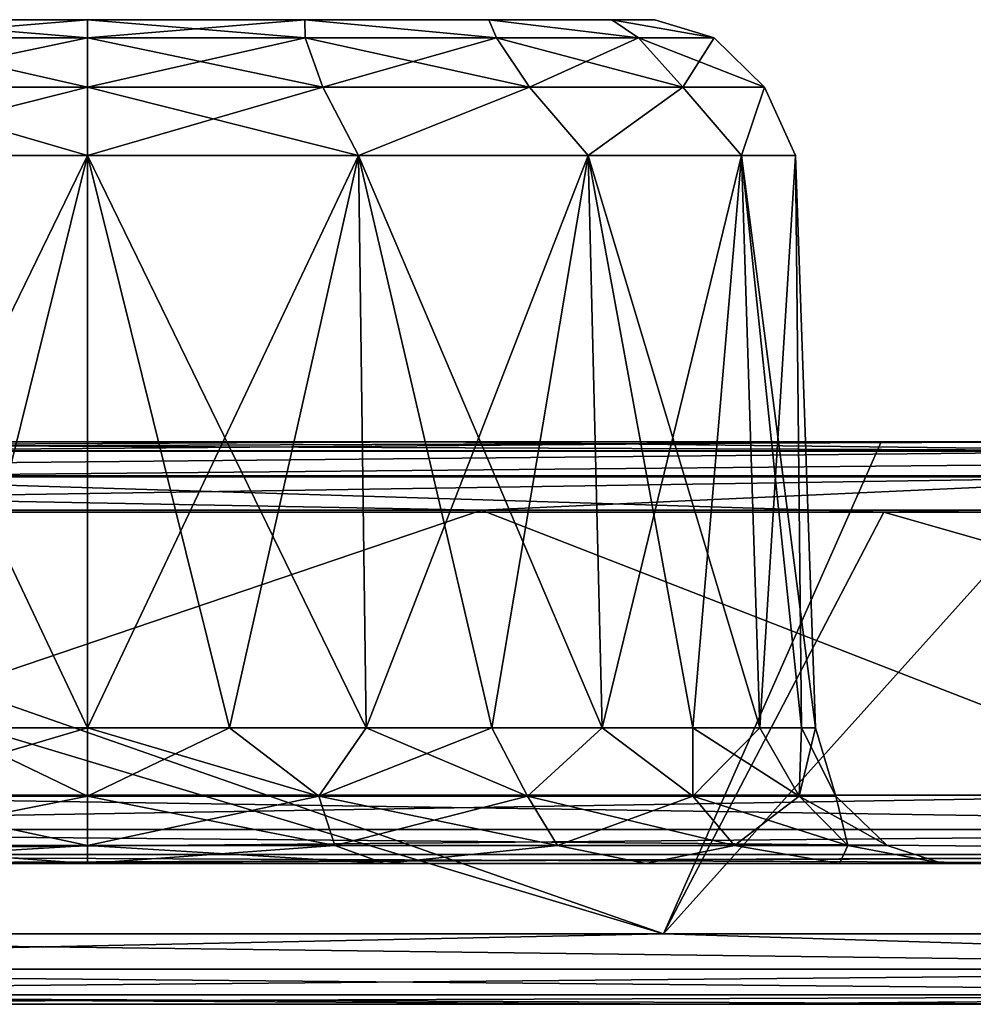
# Model space of a CAD drawing. Header units: millimetres. Extents: x -125 to 125, y -46 to 12.
# Tile 74 of 256: x -68.74 to -65.35, y 9 to 12.5. Entities that reach past the tile are written whole.
import ezdxf

# ---------------------------------------------------------------- set-up
doc = ezdxf.new("R2010")
doc.units = ezdxf.units.MM
doc.header["$LTSCALE"] = 26.699852
for name, color, linetype in [('1', 7, 'CONTINUOUS'), ('107', 7, 'CONTINUOUS'), ('108', 7, 'CONTINUOUS'), ('109', 7, 'CONTINUOUS'), ('110', 7, 'CONTINUOUS'), ('111', 7, 'CONTINUOUS'), ('112', 7, 'CONTINUOUS'), ('113', 7, 'CONTINUOUS'), ('2', 7, 'CONTINUOUS'), ('3', 7, 'CONTINUOUS'), ('35', 7, 'CONTINUOUS'), ('36', 7, 'CONTINUOUS'), ('5', 7, 'CONTINUOUS'), ('6', 7, 'CONTINUOUS'), ('89', 7, 'CONTINUOUS'), ('90', 7, 'CONTINUOUS'), ('93', 7, 'CONTINUOUS'), ('94', 7, 'CONTINUOUS'), ('95', 7, 'CONTINUOUS'), ('97', 7, 'CONTINUOUS'), ('98', 7, 'CONTINUOUS')]:
    doc.layers.add(name, color=color, linetype=linetype)

msp = doc.modelspace()

# ---------------------------------------------------------------- linework, layer by layer
at = {"layer": '1', "linetype": 'CONTINUOUS'}
for points in [[(-76.8367, 11, -98.4716), (-72.491, 11, -92.6556), (-67.2566, 11, -96.5223), (-76.8367, 11, -98.4716)], [(-71.4571, 11, -102.4423), (-76.8367, 11, -98.4716), (-64.8806, 11, -106.7288), (-71.4571, 11, -102.4423)], [(-64.8806, 11, -106.7288), (-76.8367, 11, -98.4716), (-64.8821, 11, -98.1342), (-64.8806, 11, -106.7288)], [(-64.8821, 11, -98.1342), (-76.8367, 11, -98.4716), (-67.2566, 11, -96.5223), (-64.8821, 11, -98.1342)], [(-76.8365, 11, 98.1545), (-67.2566, 11, 96.5223), (-72.491, 11, 92.6556), (-76.8365, 11, 98.1545)], [(-64.8821, 11, 98.1342), (-67.2566, 11, 96.5223), (-76.8365, 11, 98.1545), (-64.8821, 11, 98.1342)], [(-71.3124, 11, 102.2384), (-64.8821, 11, 98.1342), (-76.8365, 11, 98.1545), (-71.3124, 11, 102.2384)], [(-65.6782, 11, -106.2399), (-71.4571, 11, -102.4423), (-64.8806, 11, -106.7288), (-65.6782, 11, -106.2399)], [(-65.5452, 11, 106.0282), (-64.8821, 11, 98.1342), (-71.3124, 11, 102.2384), (-65.5452, 11, 106.0282)], [(-64.8792, 11, 106.437), (-64.8821, 11, 98.1342), (-65.5452, 11, 106.0282), (-64.8792, 11, 106.437)]]:
    msp.add_3dface(points, dxfattribs=at)
at = {"layer": '107', "linetype": 'CONTINUOUS'}
for points in [[(-69.2719, 12.5, 36.3293), (-68.5, 12.5, 36.4828), (-69.2719, 12.5, 32.602), (-69.2719, 12.5, 36.3293)], [(-68.5, 12.5, 36.4828), (-68.5, 12.5, 32.4485), (-69.2719, 12.5, 32.602), (-68.5, 12.5, 36.4828)], [(-67.7281, 12.5, 36.3293), (-68.5, 12.5, 32.4485), (-68.5, 12.5, 36.4828), (-67.7281, 12.5, 36.3293)], [(-67.7281, 12.5, 32.602), (-68.5, 12.5, 32.4485), (-67.7281, 12.5, 36.3293), (-67.7281, 12.5, 32.602)], [(-67.0737, 12.5, 35.892), (-67.7281, 12.5, 32.602), (-67.7281, 12.5, 36.3293), (-67.0737, 12.5, 35.892)], [(-67.0737, 12.5, 33.0393), (-67.7281, 12.5, 32.602), (-67.0737, 12.5, 35.892), (-67.0737, 12.5, 33.0393)], [(-66.6364, 12.5, 33.6937), (-67.0737, 12.5, 33.0393), (-66.6364, 12.5, 35.2376), (-66.6364, 12.5, 33.6937)], [(-66.6364, 12.5, 35.2376), (-67.0737, 12.5, 33.0393), (-67.0737, 12.5, 35.892), (-66.6364, 12.5, 35.2376)], [(-66.4828, 12.5, 34.4656), (-66.6364, 12.5, 33.6937), (-66.6364, 12.5, 35.2376), (-66.4828, 12.5, 34.4656)]]:
    msp.add_3dface(points, dxfattribs=at)
at = {"layer": '108', "linetype": 'CONTINUOUS'}
for points in [[(-68.5, 12.0174, 31.9488), (-67.5368, 12.0174, 32.1404), (-68.5, 9.9826, 31.8777), (-68.5, 12.0174, 31.9488)], [(-68.5, 9.9826, 31.8777), (-67.5368, 12.0174, 32.1404), (-67.9951, 9.9826, 31.9275), (-68.5, 9.9826, 31.8777)], [(-67.9951, 9.9826, 37.0038), (-68.5, 12.0174, 36.9825), (-68.5, 9.9826, 37.0536), (-67.9951, 9.9826, 37.0038)], [(-67.5096, 9.9826, 36.8566), (-68.5, 12.0174, 36.9825), (-67.9951, 9.9826, 37.0038), (-67.5096, 9.9826, 36.8566)], [(-67.5368, 12.0174, 36.7909), (-68.5, 12.0174, 36.9825), (-67.5096, 9.9826, 36.8566), (-67.5368, 12.0174, 36.7909)], [(-67.9951, 9.9826, 31.9275), (-67.5368, 12.0174, 32.1404), (-67.5096, 9.9826, 32.0747), (-67.9951, 9.9826, 31.9275)], [(-67.5368, 12.0174, 32.1404), (-66.7203, 12.0174, 32.686), (-67.5096, 9.9826, 32.0747), (-67.5368, 12.0174, 32.1404)], [(-66.6701, 9.9826, 36.2956), (-67.5368, 12.0174, 36.7909), (-67.0622, 9.9826, 36.6174), (-66.6701, 9.9826, 36.2956)], [(-66.7203, 12.0174, 36.2453), (-67.5368, 12.0174, 36.7909), (-66.6701, 9.9826, 36.2956), (-66.7203, 12.0174, 36.2453)], [(-67.0622, 9.9826, 36.6174), (-67.5368, 12.0174, 36.7909), (-67.5096, 9.9826, 36.8566), (-67.0622, 9.9826, 36.6174)], [(-67.5096, 9.9826, 32.0747), (-66.7203, 12.0174, 32.686), (-67.0622, 9.9826, 32.3139), (-67.5096, 9.9826, 32.0747)], [(-67.0622, 9.9826, 32.3139), (-66.7203, 12.0174, 32.686), (-66.6701, 9.9826, 32.6357), (-67.0622, 9.9826, 32.3139)], [(-66.7203, 12.0174, 32.686), (-66.1747, 12.0174, 33.5025), (-66.6701, 9.9826, 32.6357), (-66.7203, 12.0174, 32.686)], [(-66.1747, 12.0174, 35.4288), (-66.7203, 12.0174, 36.2453), (-66.1091, 9.9826, 35.456), (-66.1747, 12.0174, 35.4288)], [(-66.1091, 9.9826, 35.456), (-66.7203, 12.0174, 36.2453), (-66.3482, 9.9826, 35.9034), (-66.1091, 9.9826, 35.456)], [(-66.3482, 9.9826, 35.9034), (-66.7203, 12.0174, 36.2453), (-66.6701, 9.9826, 36.2956), (-66.3482, 9.9826, 35.9034)], [(-66.6701, 9.9826, 32.6357), (-66.1747, 12.0174, 33.5025), (-66.3482, 9.9826, 33.0279), (-66.6701, 9.9826, 32.6357)], [(-66.3482, 9.9826, 33.0279), (-66.1747, 12.0174, 33.5025), (-66.1091, 9.9826, 33.4753), (-66.3482, 9.9826, 33.0279)], [(-66.1747, 12.0174, 33.5025), (-65.9831, 12.0174, 34.4656), (-66.1091, 9.9826, 33.4753), (-66.1747, 12.0174, 33.5025)], [(-65.9831, 12.0174, 34.4656), (-66.1747, 12.0174, 35.4288), (-65.9121, 9.9826, 34.4656), (-65.9831, 12.0174, 34.4656)], [(-65.9121, 9.9826, 34.4656), (-66.1747, 12.0174, 35.4288), (-65.9618, 9.9826, 34.9705), (-65.9121, 9.9826, 34.4656)], [(-65.9618, 9.9826, 34.9705), (-66.1747, 12.0174, 35.4288), (-66.1091, 9.9826, 35.456), (-65.9618, 9.9826, 34.9705)], [(-66.1091, 9.9826, 33.4753), (-65.9831, 12.0174, 34.4656), (-65.9618, 9.9826, 33.9608), (-66.1091, 9.9826, 33.4753)], [(-65.9618, 9.9826, 33.9608), (-65.9831, 12.0174, 34.4656), (-65.9121, 9.9826, 34.4656), (-65.9618, 9.9826, 33.9608)]]:
    msp.add_3dface(points, dxfattribs=at)
at = {"layer": '109', "linetype": 'CONTINUOUS'}
for points in [[(-69.4632, 12.0174, 32.1404), (-68.5, 12.0174, 31.9488), (-69.4904, 9.9826, 32.0747), (-69.4632, 12.0174, 32.1404)], [(-69.4904, 9.9826, 32.0747), (-68.5, 12.0174, 31.9488), (-69.0049, 9.9826, 31.9275), (-69.4904, 9.9826, 32.0747)], [(-68.5, 9.9826, 37.0536), (-69.4632, 12.0174, 36.7909), (-69.0049, 9.9826, 37.0038), (-68.5, 9.9826, 37.0536)], [(-68.5, 9.9826, 37.0536), (-68.5, 12.0174, 36.9825), (-69.4632, 12.0174, 36.7909), (-68.5, 9.9826, 37.0536)], [(-68.5, 12.0174, 31.9488), (-68.5, 9.9826, 31.8777), (-69.0049, 9.9826, 31.9275), (-68.5, 12.0174, 31.9488)]]:
    msp.add_3dface(points, dxfattribs=at)
at = {"layer": '110', "linetype": 'CONTINUOUS'}
for points in [[(-67.7281, 12.5, 36.3293), (-68.5, 12.5, 36.4828), (-67.7264, 12.436, 36.5911), (-67.7281, 12.5, 36.3293)], [(-68.5, 12.436, 32.2038), (-67.7281, 12.5, 32.602), (-67.7264, 12.436, 32.3402), (-68.5, 12.436, 32.2038)], [(-68.5, 12.5, 32.4485), (-67.7281, 12.5, 32.602), (-68.5, 12.436, 32.2038), (-68.5, 12.5, 32.4485)], [(-67.7264, 12.436, 36.5911), (-68.5, 12.5, 36.4828), (-68.5, 12.436, 36.7275), (-67.7264, 12.436, 36.5911)], [(-67.0461, 12.436, 36.1983), (-67.7281, 12.5, 36.3293), (-67.7264, 12.436, 36.5911), (-67.0461, 12.436, 36.1983)], [(-67.7264, 12.436, 32.3402), (-67.7281, 12.5, 32.602), (-67.0461, 12.436, 32.7329), (-67.7264, 12.436, 32.3402)], [(-67.0737, 12.5, 35.892), (-67.7281, 12.5, 36.3293), (-67.0461, 12.436, 36.1983), (-67.0737, 12.5, 35.892)], [(-67.7281, 12.5, 32.602), (-67.0737, 12.5, 33.0393), (-67.0461, 12.436, 32.7329), (-67.7281, 12.5, 32.602)], [(-67.0461, 12.436, 32.7329), (-67.0737, 12.5, 33.0393), (-66.5412, 12.436, 33.3347), (-67.0461, 12.436, 32.7329)], [(-67.0737, 12.5, 33.0393), (-66.6364, 12.5, 33.6937), (-66.5412, 12.436, 33.3347), (-67.0737, 12.5, 33.0393)], [(-66.6364, 12.5, 35.2376), (-67.0737, 12.5, 35.892), (-66.5412, 12.436, 35.5966), (-66.6364, 12.5, 35.2376)], [(-66.5412, 12.436, 35.5966), (-67.0737, 12.5, 35.892), (-67.0461, 12.436, 36.1983), (-66.5412, 12.436, 35.5966)], [(-66.6364, 12.5, 33.6937), (-66.4828, 12.5, 34.4656), (-66.2725, 12.436, 34.0729), (-66.6364, 12.5, 33.6937)], [(-66.5412, 12.436, 33.3347), (-66.6364, 12.5, 33.6937), (-66.2725, 12.436, 34.0729), (-66.5412, 12.436, 33.3347)], [(-66.4828, 12.5, 34.4656), (-66.6364, 12.5, 35.2376), (-66.2725, 12.436, 34.8584), (-66.4828, 12.5, 34.4656)], [(-66.2725, 12.436, 34.8584), (-66.6364, 12.5, 35.2376), (-66.5412, 12.436, 35.5966), (-66.2725, 12.436, 34.8584)], [(-66.2725, 12.436, 34.0729), (-66.4828, 12.5, 34.4656), (-66.2725, 12.436, 34.8584), (-66.2725, 12.436, 34.0729)], [(-67.7264, 12.436, 36.5911), (-68.5, 12.436, 36.7275), (-67.664, 12.26, 36.7625), (-67.7264, 12.436, 36.5911)], [(-68.5, 12.436, 32.2038), (-67.7264, 12.436, 32.3402), (-68.5, 12.26, 32.0214), (-68.5, 12.436, 32.2038)], [(-68.5, 12.26, 32.0214), (-67.7264, 12.436, 32.3402), (-67.664, 12.26, 32.1688), (-68.5, 12.26, 32.0214)], [(-67.664, 12.26, 36.7625), (-68.5, 12.436, 36.7275), (-68.5, 12.26, 36.9099), (-67.664, 12.26, 36.7625)], [(-67.0461, 12.436, 36.1983), (-67.7264, 12.436, 36.5911), (-66.9289, 12.26, 36.338), (-67.0461, 12.436, 36.1983)], [(-66.9289, 12.26, 36.338), (-67.7264, 12.436, 36.5911), (-67.664, 12.26, 36.7625), (-66.9289, 12.26, 36.338)], [(-67.7264, 12.436, 32.3402), (-67.0461, 12.436, 32.7329), (-67.664, 12.26, 32.1688), (-67.7264, 12.436, 32.3402)], [(-67.664, 12.26, 32.1688), (-67.0461, 12.436, 32.7329), (-66.9289, 12.26, 32.5933), (-67.664, 12.26, 32.1688)], [(-67.0461, 12.436, 32.7329), (-66.5412, 12.436, 33.3347), (-66.9289, 12.26, 32.5933), (-67.0461, 12.436, 32.7329)], [(-66.5412, 12.436, 35.5966), (-67.0461, 12.436, 36.1983), (-66.3832, 12.26, 35.6878), (-66.5412, 12.436, 35.5966)], [(-66.3832, 12.26, 35.6878), (-67.0461, 12.436, 36.1983), (-66.9289, 12.26, 36.338), (-66.3832, 12.26, 35.6878)], [(-66.9289, 12.26, 32.5933), (-66.5412, 12.436, 33.3347), (-66.3832, 12.26, 33.2435), (-66.9289, 12.26, 32.5933)], [(-66.5412, 12.436, 33.3347), (-66.2725, 12.436, 34.0729), (-66.3832, 12.26, 33.2435), (-66.5412, 12.436, 33.3347)], [(-66.2725, 12.436, 34.8584), (-66.5412, 12.436, 35.5966), (-66.0929, 12.26, 34.8901), (-66.2725, 12.436, 34.8584)], [(-66.0929, 12.26, 34.8901), (-66.5412, 12.436, 35.5966), (-66.3832, 12.26, 35.6878), (-66.0929, 12.26, 34.8901)], [(-66.3832, 12.26, 33.2435), (-66.2725, 12.436, 34.0729), (-66.0929, 12.26, 34.0412), (-66.3832, 12.26, 33.2435)], [(-66.2725, 12.436, 34.0729), (-66.2725, 12.436, 34.8584), (-66.0929, 12.26, 34.0412), (-66.2725, 12.436, 34.0729)], [(-66.0929, 12.26, 34.0412), (-66.2725, 12.436, 34.8584), (-66.0929, 12.26, 34.8901), (-66.0929, 12.26, 34.0412)], [(-68.5, 12.0174, 31.9488), (-68.5, 12.26, 32.0214), (-67.664, 12.26, 32.1688), (-68.5, 12.0174, 31.9488)], [(-68.5, 12.0174, 36.9825), (-67.5368, 12.0174, 36.7909), (-68.5, 12.26, 36.9099), (-68.5, 12.0174, 36.9825)], [(-67.5368, 12.0174, 36.7909), (-67.664, 12.26, 36.7625), (-68.5, 12.26, 36.9099), (-67.5368, 12.0174, 36.7909)], [(-67.5368, 12.0174, 32.1404), (-68.5, 12.0174, 31.9488), (-67.664, 12.26, 32.1688), (-67.5368, 12.0174, 32.1404)], [(-67.5368, 12.0174, 36.7909), (-66.9289, 12.26, 36.338), (-67.664, 12.26, 36.7625), (-67.5368, 12.0174, 36.7909)], [(-67.5368, 12.0174, 32.1404), (-67.664, 12.26, 32.1688), (-66.9289, 12.26, 32.5933), (-67.5368, 12.0174, 32.1404)], [(-66.7203, 12.0174, 32.686), (-67.5368, 12.0174, 32.1404), (-66.9289, 12.26, 32.5933), (-66.7203, 12.0174, 32.686)], [(-67.5368, 12.0174, 36.7909), (-66.7203, 12.0174, 36.2453), (-66.9289, 12.26, 36.338), (-67.5368, 12.0174, 36.7909)], [(-66.7203, 12.0174, 36.2453), (-66.3832, 12.26, 35.6878), (-66.9289, 12.26, 36.338), (-66.7203, 12.0174, 36.2453)], [(-66.7203, 12.0174, 32.686), (-66.9289, 12.26, 32.5933), (-66.3832, 12.26, 33.2435), (-66.7203, 12.0174, 32.686)], [(-66.1747, 12.0174, 33.5025), (-66.7203, 12.0174, 32.686), (-66.3832, 12.26, 33.2435), (-66.1747, 12.0174, 33.5025)], [(-66.7203, 12.0174, 36.2453), (-66.1747, 12.0174, 35.4288), (-66.3832, 12.26, 35.6878), (-66.7203, 12.0174, 36.2453)], [(-66.1747, 12.0174, 35.4288), (-66.0929, 12.26, 34.8901), (-66.3832, 12.26, 35.6878), (-66.1747, 12.0174, 35.4288)], [(-66.1747, 12.0174, 33.5025), (-66.3832, 12.26, 33.2435), (-66.0929, 12.26, 34.0412), (-66.1747, 12.0174, 33.5025)], [(-66.1747, 12.0174, 35.4288), (-65.9831, 12.0174, 34.4656), (-66.0929, 12.26, 34.8901), (-66.1747, 12.0174, 35.4288)], [(-65.9831, 12.0174, 34.4656), (-66.1747, 12.0174, 33.5025), (-66.0929, 12.26, 34.0412), (-65.9831, 12.0174, 34.4656)], [(-65.9831, 12.0174, 34.4656), (-66.0929, 12.26, 34.0412), (-66.0929, 12.26, 34.8901), (-65.9831, 12.0174, 34.4656)]]:
    msp.add_3dface(points, dxfattribs=at)
at = {"layer": '111', "linetype": 'CONTINUOUS'}
for points in [[(-68.5, 12.5, 32.4485), (-68.5, 12.436, 32.2038), (-69.2736, 12.436, 32.3402), (-68.5, 12.5, 32.4485)], [(-69.2719, 12.5, 32.602), (-68.5, 12.5, 32.4485), (-69.2736, 12.436, 32.3402), (-69.2719, 12.5, 32.602)], [(-68.5, 12.436, 36.7275), (-69.2719, 12.5, 36.3293), (-69.2736, 12.436, 36.5911), (-68.5, 12.436, 36.7275)], [(-68.5, 12.5, 36.4828), (-69.2719, 12.5, 36.3293), (-68.5, 12.436, 36.7275), (-68.5, 12.5, 36.4828)], [(-68.5, 12.26, 36.9099), (-69.2736, 12.436, 36.5911), (-69.336, 12.26, 36.7625), (-68.5, 12.26, 36.9099)], [(-69.2736, 12.436, 32.3402), (-68.5, 12.436, 32.2038), (-69.336, 12.26, 32.1688), (-69.2736, 12.436, 32.3402)], [(-68.5, 12.436, 32.2038), (-68.5, 12.26, 32.0214), (-69.336, 12.26, 32.1688), (-68.5, 12.436, 32.2038)], [(-68.5, 12.26, 36.9099), (-68.5, 12.436, 36.7275), (-69.2736, 12.436, 36.5911), (-68.5, 12.26, 36.9099)], [(-69.4632, 12.0174, 36.7909), (-68.5, 12.0174, 36.9825), (-69.336, 12.26, 36.7625), (-69.4632, 12.0174, 36.7909)], [(-68.5, 12.26, 32.0214), (-69.4632, 12.0174, 32.1404), (-69.336, 12.26, 32.1688), (-68.5, 12.26, 32.0214)], [(-68.5, 12.0174, 31.9488), (-69.4632, 12.0174, 32.1404), (-68.5, 12.26, 32.0214), (-68.5, 12.0174, 31.9488)], [(-68.5, 12.0174, 36.9825), (-68.5, 12.26, 36.9099), (-69.336, 12.26, 36.7625), (-68.5, 12.0174, 36.9825)]]:
    msp.add_3dface(points, dxfattribs=at)
at = {"layer": '112', "linetype": 'CONTINUOUS'}
for points in [[(-67.9951, 9.9826, 37.0038), (-68.5, 9.9826, 37.0536), (-67.6779, 9.74, 36.996), (-67.9951, 9.9826, 37.0038)], [(-68.5, 9.9826, 31.8777), (-67.9951, 9.9826, 31.9275), (-68.5, 9.74, 31.8051), (-68.5, 9.9826, 31.8777)], [(-68.5, 9.9826, 37.0536), (-68.5, 9.74, 37.1262), (-67.6779, 9.74, 36.996), (-68.5, 9.9826, 37.0536)], [(-67.9951, 9.9826, 31.9275), (-67.6779, 9.74, 31.9353), (-68.5, 9.74, 31.8051), (-67.9951, 9.9826, 31.9275)], [(-67.5096, 9.9826, 36.8566), (-67.9951, 9.9826, 37.0038), (-67.6779, 9.74, 36.996), (-67.5096, 9.9826, 36.8566)], [(-67.9951, 9.9826, 31.9275), (-67.5096, 9.9826, 32.0747), (-67.6779, 9.74, 31.9353), (-67.9951, 9.9826, 31.9275)], [(-67.5096, 9.9826, 36.8566), (-67.6779, 9.74, 36.996), (-66.9362, 9.74, 36.6181), (-67.5096, 9.9826, 36.8566)], [(-67.5096, 9.9826, 32.0747), (-67.0622, 9.9826, 32.3139), (-67.6779, 9.74, 31.9353), (-67.5096, 9.9826, 32.0747)], [(-67.0622, 9.9826, 32.3139), (-66.9362, 9.74, 32.3132), (-67.6779, 9.74, 31.9353), (-67.0622, 9.9826, 32.3139)], [(-67.0622, 9.9826, 36.6174), (-67.5096, 9.9826, 36.8566), (-66.9362, 9.74, 36.6181), (-67.0622, 9.9826, 36.6174)], [(-66.6701, 9.9826, 36.2956), (-67.0622, 9.9826, 36.6174), (-66.9362, 9.74, 36.6181), (-66.6701, 9.9826, 36.2956)], [(-67.0622, 9.9826, 32.3139), (-66.6701, 9.9826, 32.6357), (-66.9362, 9.74, 32.3132), (-67.0622, 9.9826, 32.3139)], [(-66.6701, 9.9826, 36.2956), (-66.9362, 9.74, 36.6181), (-66.3476, 9.74, 36.0295), (-66.6701, 9.9826, 36.2956)], [(-66.6701, 9.9826, 32.6357), (-66.3476, 9.74, 32.9018), (-66.9362, 9.74, 32.3132), (-66.6701, 9.9826, 32.6357)], [(-66.3482, 9.9826, 35.9034), (-66.6701, 9.9826, 36.2956), (-66.3476, 9.74, 36.0295), (-66.3482, 9.9826, 35.9034)], [(-66.6701, 9.9826, 32.6357), (-66.3482, 9.9826, 33.0279), (-66.3476, 9.74, 32.9018), (-66.6701, 9.9826, 32.6357)], [(-66.3482, 9.9826, 35.9034), (-66.3476, 9.74, 36.0295), (-65.9697, 9.74, 35.2878), (-66.3482, 9.9826, 35.9034)], [(-66.1091, 9.9826, 35.456), (-66.3482, 9.9826, 35.9034), (-65.9697, 9.74, 35.2878), (-66.1091, 9.9826, 35.456)], [(-66.3482, 9.9826, 33.0279), (-66.1091, 9.9826, 33.4753), (-66.3476, 9.74, 32.9018), (-66.3482, 9.9826, 33.0279)], [(-66.1091, 9.9826, 33.4753), (-65.9697, 9.74, 33.6435), (-66.3476, 9.74, 32.9018), (-66.1091, 9.9826, 33.4753)], [(-65.9618, 9.9826, 34.9705), (-66.1091, 9.9826, 35.456), (-65.9697, 9.74, 35.2878), (-65.9618, 9.9826, 34.9705)], [(-66.1091, 9.9826, 33.4753), (-65.9618, 9.9826, 33.9608), (-65.9697, 9.74, 33.6435), (-66.1091, 9.9826, 33.4753)], [(-65.9121, 9.9826, 34.4656), (-65.8395, 9.74, 34.4656), (-65.9697, 9.74, 33.6435), (-65.9121, 9.9826, 34.4656)], [(-65.9618, 9.9826, 34.9705), (-65.9697, 9.74, 35.2878), (-65.8395, 9.74, 34.4656), (-65.9618, 9.9826, 34.9705)], [(-65.9618, 9.9826, 33.9608), (-65.9121, 9.9826, 34.4656), (-65.9697, 9.74, 33.6435), (-65.9618, 9.9826, 33.9608)], [(-65.9121, 9.9826, 34.4656), (-65.9618, 9.9826, 34.9705), (-65.8395, 9.74, 34.4656), (-65.9121, 9.9826, 34.4656)], [(-68.5, 9.74, 37.1262), (-67.6215, 9.564, 37.1694), (-67.6779, 9.74, 36.996), (-68.5, 9.74, 37.1262)], [(-68.5, 9.564, 37.3085), (-67.6215, 9.564, 37.1694), (-68.5, 9.74, 37.1262), (-68.5, 9.564, 37.3085)], [(-67.6215, 9.564, 31.7619), (-68.5, 9.564, 31.6228), (-67.6779, 9.74, 31.9353), (-67.6215, 9.564, 31.7619)], [(-67.6779, 9.74, 31.9353), (-68.5, 9.564, 31.6228), (-68.5, 9.74, 31.8051), (-67.6779, 9.74, 31.9353)], [(-67.6779, 9.74, 36.996), (-66.829, 9.564, 36.7656), (-66.9362, 9.74, 36.6181), (-67.6779, 9.74, 36.996)], [(-67.6215, 9.564, 37.1694), (-66.829, 9.564, 36.7656), (-67.6779, 9.74, 36.996), (-67.6215, 9.564, 37.1694)], [(-66.9362, 9.74, 32.3132), (-67.6215, 9.564, 31.7619), (-67.6779, 9.74, 31.9353), (-66.9362, 9.74, 32.3132)], [(-66.829, 9.564, 32.1657), (-67.6215, 9.564, 31.7619), (-66.9362, 9.74, 32.3132), (-66.829, 9.564, 32.1657)], [(-66.829, 9.564, 36.7656), (-66.2001, 9.564, 36.1367), (-66.9362, 9.74, 36.6181), (-66.829, 9.564, 36.7656)], [(-66.3476, 9.74, 32.9018), (-66.829, 9.564, 32.1657), (-66.9362, 9.74, 32.3132), (-66.3476, 9.74, 32.9018)], [(-66.9362, 9.74, 36.6181), (-66.2001, 9.564, 36.1367), (-66.3476, 9.74, 36.0295), (-66.9362, 9.74, 36.6181)], [(-66.2001, 9.564, 32.7946), (-66.829, 9.564, 32.1657), (-66.3476, 9.74, 32.9018), (-66.2001, 9.564, 32.7946)], [(-65.9697, 9.74, 33.6435), (-66.2001, 9.564, 32.7946), (-66.3476, 9.74, 32.9018), (-65.9697, 9.74, 33.6435)], [(-66.2001, 9.564, 36.1367), (-65.7963, 9.564, 35.3441), (-66.3476, 9.74, 36.0295), (-66.2001, 9.564, 36.1367)], [(-66.3476, 9.74, 36.0295), (-65.7963, 9.564, 35.3441), (-65.9697, 9.74, 35.2878), (-66.3476, 9.74, 36.0295)], [(-65.7963, 9.564, 33.5871), (-66.2001, 9.564, 32.7946), (-65.9697, 9.74, 33.6435), (-65.7963, 9.564, 33.5871)], [(-65.8395, 9.74, 34.4656), (-65.7963, 9.564, 33.5871), (-65.9697, 9.74, 33.6435), (-65.8395, 9.74, 34.4656)], [(-65.7963, 9.564, 35.3441), (-65.6571, 9.564, 34.4656), (-65.9697, 9.74, 35.2878), (-65.7963, 9.564, 35.3441)], [(-65.9697, 9.74, 35.2878), (-65.6571, 9.564, 34.4656), (-65.8395, 9.74, 34.4656), (-65.9697, 9.74, 35.2878)], [(-65.6571, 9.564, 34.4656), (-65.7963, 9.564, 33.5871), (-65.8395, 9.74, 34.4656), (-65.6571, 9.564, 34.4656)], [(-67.6215, 9.564, 37.1694), (-68.5, 9.564, 37.3085), (-67.4441, 9.5, 37.3671), (-67.6215, 9.564, 37.1694)], [(-68.5, 9.564, 37.3085), (-68.5, 9.5, 37.5533), (-67.4441, 9.5, 37.3671), (-68.5, 9.564, 37.3085)], [(-68.5, 9.564, 31.6228), (-67.6215, 9.564, 31.7619), (-68.5, 9.5, 31.378), (-68.5, 9.564, 31.6228)], [(-68.5, 9.5, 31.378), (-67.6215, 9.564, 31.7619), (-67.4441, 9.5, 31.5642), (-68.5, 9.5, 31.378)], [(-66.829, 9.564, 36.7656), (-67.6215, 9.564, 37.1694), (-67.4441, 9.5, 37.3671), (-66.829, 9.564, 36.7656)], [(-67.6215, 9.564, 31.7619), (-66.829, 9.564, 32.1657), (-67.4441, 9.5, 31.5642), (-67.6215, 9.564, 31.7619)], [(-66.5154, 9.5, 36.8309), (-66.829, 9.564, 36.7656), (-67.4441, 9.5, 37.3671), (-66.5154, 9.5, 36.8309)], [(-67.4441, 9.5, 31.5642), (-66.829, 9.564, 32.1657), (-66.5154, 9.5, 32.1004), (-67.4441, 9.5, 31.5642)], [(-66.2001, 9.564, 36.1367), (-66.829, 9.564, 36.7656), (-66.5154, 9.5, 36.8309), (-66.2001, 9.564, 36.1367)], [(-66.829, 9.564, 32.1657), (-66.2001, 9.564, 32.7946), (-66.5154, 9.5, 32.1004), (-66.829, 9.564, 32.1657)], [(-66.5154, 9.5, 32.1004), (-66.2001, 9.564, 32.7946), (-65.8261, 9.5, 32.9218), (-66.5154, 9.5, 32.1004)], [(-65.8261, 9.5, 36.0095), (-66.2001, 9.564, 36.1367), (-66.5154, 9.5, 36.8309), (-65.8261, 9.5, 36.0095)], [(-65.7963, 9.564, 35.3441), (-66.2001, 9.564, 36.1367), (-65.8261, 9.5, 36.0095), (-65.7963, 9.564, 35.3441)], [(-66.2001, 9.564, 32.7946), (-65.7963, 9.564, 33.5871), (-65.8261, 9.5, 32.9218), (-66.2001, 9.564, 32.7946)], [(-65.4593, 9.5, 35.0018), (-65.7963, 9.564, 35.3441), (-65.8261, 9.5, 36.0095), (-65.4593, 9.5, 35.0018)], [(-65.8261, 9.5, 32.9218), (-65.7963, 9.564, 33.5871), (-65.4593, 9.5, 33.9295), (-65.8261, 9.5, 32.9218)], [(-65.6571, 9.564, 34.4656), (-65.7963, 9.564, 35.3441), (-65.4593, 9.5, 35.0018), (-65.6571, 9.564, 34.4656)], [(-65.7963, 9.564, 33.5871), (-65.6571, 9.564, 34.4656), (-65.4593, 9.5, 33.9295), (-65.7963, 9.564, 33.5871)], [(-65.4593, 9.5, 33.9295), (-65.6571, 9.564, 34.4656), (-65.4593, 9.5, 35.0018), (-65.4593, 9.5, 33.9295)]]:
    msp.add_3dface(points, dxfattribs=at)
at = {"layer": '113', "linetype": 'CONTINUOUS'}
for points in [[(-68.5, 9.74, 37.1262), (-69.0049, 9.9826, 37.0038), (-69.3221, 9.74, 36.996), (-68.5, 9.74, 37.1262)], [(-68.5, 9.9826, 31.8777), (-68.5, 9.74, 31.8051), (-69.3221, 9.74, 31.9353), (-68.5, 9.9826, 31.8777)], [(-69.0049, 9.9826, 31.9275), (-68.5, 9.9826, 31.8777), (-69.3221, 9.74, 31.9353), (-69.0049, 9.9826, 31.9275)], [(-68.5, 9.9826, 37.0536), (-69.0049, 9.9826, 37.0038), (-68.5, 9.74, 37.1262), (-68.5, 9.9826, 37.0536)], [(-68.5, 9.74, 31.8051), (-68.5, 9.564, 31.6228), (-69.3785, 9.564, 31.7619), (-68.5, 9.74, 31.8051)], [(-68.5, 9.74, 31.8051), (-69.3785, 9.564, 31.7619), (-69.3221, 9.74, 31.9353), (-68.5, 9.74, 31.8051)], [(-69.3785, 9.564, 37.1694), (-68.5, 9.564, 37.3085), (-69.3221, 9.74, 36.996), (-69.3785, 9.564, 37.1694)], [(-68.5, 9.564, 37.3085), (-68.5, 9.74, 37.1262), (-69.3221, 9.74, 36.996), (-68.5, 9.564, 37.3085)], [(-69.3785, 9.564, 31.7619), (-68.5, 9.564, 31.6228), (-69.5559, 9.5, 31.5642), (-69.3785, 9.564, 31.7619)], [(-68.5, 9.564, 31.6228), (-68.5, 9.5, 31.378), (-69.5559, 9.5, 31.5642), (-68.5, 9.564, 31.6228)], [(-68.5, 9.5, 37.5533), (-69.3785, 9.564, 37.1694), (-69.5559, 9.5, 37.3671), (-68.5, 9.5, 37.5533)], [(-68.5, 9.5, 37.5533), (-68.5, 9.564, 37.3085), (-69.3785, 9.564, 37.1694), (-68.5, 9.5, 37.5533)]]:
    msp.add_3dface(points, dxfattribs=at)
at = {"layer": '2', "linetype": 'CONTINUOUS'}
for points in [[(-69.2992, 9.5, -94.4143), (-57.3438, 9.5, -102.1182), (-64.3571, 9.5, -97.8499), (-69.2992, 9.5, -94.4143)], [(-69.2991, 9.5, -82.5908), (-57.3415, 9.5, -90.7402), (-69.2992, 9.5, -94.4143), (-69.2991, 9.5, -82.5908)], [(-57.3415, 9.5, -90.7402), (-57.3438, 9.5, -102.1182), (-69.2992, 9.5, -94.4143), (-57.3415, 9.5, -90.7402)], [(-64.3571, 9.5, 97.8499), (-57.3415, 9.5, 90.7402), (-69.2992, 9.5, 94.4143), (-64.3571, 9.5, 97.8499)], [(-69.2992, 9.5, 94.4143), (-57.3415, 9.5, 90.7402), (-69.2991, 9.5, 82.5908), (-69.2992, 9.5, 94.4143)], [(-57.3415, 9.5, 68.0551), (-57.3415, 9.5, 56.7126), (-69.2991, 9.5, 58.9934), (-57.3415, 9.5, 68.0551)], [(-69.2991, 9.5, 70.7921), (-57.3415, 9.5, 68.0551), (-69.2991, 9.5, 58.9934), (-69.2991, 9.5, 70.7921)], [(-57.3415, 9.5, 56.7126), (-57.3415, 9.5, 45.3701), (-69.2991, 9.5, 47.1947), (-57.3415, 9.5, 56.7126)], [(-69.2991, 9.5, -70.7921), (-57.3415, 9.5, -79.3976), (-69.2991, 9.5, -82.5908), (-69.2991, 9.5, -70.7921)], [(-57.3415, 9.5, -79.3976), (-57.3415, 9.5, -90.7402), (-69.2991, 9.5, -82.5908), (-57.3415, 9.5, -79.3976)], [(-69.2991, 9.5, 58.9934), (-57.3415, 9.5, 56.7126), (-69.2991, 9.5, 47.1947), (-69.2991, 9.5, 58.9934)], [(-57.3415, 9.5, 45.3701), (-57.3415, 9.5, 34.0276), (-69.2991, 9.5, 35.396), (-57.3415, 9.5, 45.3701)], [(-57.3415, 9.5, 90.7402), (-57.3415, 9.5, 79.3976), (-69.2991, 9.5, 82.5908), (-57.3415, 9.5, 90.7402)], [(-57.3415, 9.5, 79.3976), (-57.3415, 9.5, 68.0551), (-69.2991, 9.5, 70.7921), (-57.3415, 9.5, 79.3976)], [(-69.2991, 9.5, 82.5908), (-57.3415, 9.5, 79.3976), (-69.2991, 9.5, 70.7921), (-69.2991, 9.5, 82.5908)], [(-69.2991, 9.5, 11.7987), (-57.3415, 9.5, 0), (-69.2991, 9.5, 0), (-69.2991, 9.5, 11.7987)], [(-57.3415, 9.5, -11.3425), (-57.3415, 9.5, -22.685), (-69.2991, 9.5, -11.7987), (-57.3415, 9.5, -11.3425)], [(-57.3415, 9.5, -56.7126), (-57.3415, 9.5, -68.0551), (-69.2991, 9.5, -58.9934), (-57.3415, 9.5, -56.7126)], [(-69.2991, 9.5, 0), (-57.3415, 9.5, -11.3425), (-69.2991, 9.5, -11.7987), (-69.2991, 9.5, 0)], [(-69.2991, 9.5, -35.396), (-57.3415, 9.5, -45.3701), (-69.2991, 9.5, -47.1947), (-69.2991, 9.5, -35.396)], [(-57.3415, 9.5, -45.3701), (-57.3415, 9.5, -56.7126), (-69.2991, 9.5, -47.1947), (-57.3415, 9.5, -45.3701)], [(-69.2991, 9.5, -23.5974), (-57.3415, 9.5, -34.0276), (-69.2991, 9.5, -35.396), (-69.2991, 9.5, -23.5974)], [(-57.3415, 9.5, -22.685), (-57.3415, 9.5, -34.0276), (-69.2991, 9.5, -23.5974), (-57.3415, 9.5, -22.685)], [(-69.2991, 9.5, -11.7987), (-57.3415, 9.5, -22.685), (-69.2991, 9.5, -23.5974), (-69.2991, 9.5, -11.7987)], [(-57.3415, 9.5, -34.0276), (-57.3415, 9.5, -45.3701), (-69.2991, 9.5, -35.396), (-57.3415, 9.5, -34.0276)], [(-69.2991, 9.5, -58.9934), (-57.3415, 9.5, -68.0551), (-69.2991, 9.5, -70.7921), (-69.2991, 9.5, -58.9934)], [(-69.2991, 9.5, 47.1947), (-57.3415, 9.5, 45.3701), (-69.2991, 9.5, 35.396), (-69.2991, 9.5, 47.1947)], [(-57.3415, 9.5, 34.0276), (-57.3415, 9.5, 22.685), (-69.2991, 9.5, 23.5974), (-57.3415, 9.5, 34.0276)], [(-69.2991, 9.5, 35.396), (-57.3415, 9.5, 34.0276), (-69.2991, 9.5, 23.5974), (-69.2991, 9.5, 35.396)], [(-57.3415, 9.5, 22.685), (-57.3415, 9.5, 11.3425), (-69.2991, 9.5, 11.7987), (-57.3415, 9.5, 22.685)], [(-69.2991, 9.5, 23.5974), (-57.3415, 9.5, 22.685), (-69.2991, 9.5, 11.7987), (-69.2991, 9.5, 23.5974)], [(-57.3415, 9.5, 11.3425), (-57.3415, 9.5, 0), (-69.2991, 9.5, 11.7987), (-57.3415, 9.5, 11.3425)], [(-57.3415, 9.5, -68.0551), (-57.3415, 9.5, -79.3976), (-69.2991, 9.5, -70.7921), (-57.3415, 9.5, -68.0551)], [(-69.2991, 9.5, -47.1947), (-57.3415, 9.5, -56.7126), (-69.2991, 9.5, -58.9934), (-69.2991, 9.5, -47.1947)], [(-57.3415, 9.5, 0), (-57.3415, 9.5, -11.3425), (-69.2991, 9.5, 0), (-57.3415, 9.5, 0)]]:
    msp.add_3dface(points, dxfattribs=at)
at = {"layer": '3', "linetype": 'CONTINUOUS'}
for points in [[(-76.8378, 9, 98.1535), (-64.8801, 9, 106.4365), (-72.1327, 9, 101.6613), (-76.8378, 9, 98.1535)], [(-76.834, 9, 86.5793), (-64.8765, 9, 94.575), (-76.8378, 9, 98.1535), (-76.834, 9, 86.5793)], [(-64.8765, 9, 94.575), (-64.8801, 9, 106.4365), (-76.8378, 9, 98.1535), (-64.8765, 9, 94.575)], [(-72.1327, 9, -101.6613), (-64.8765, 9, -94.575), (-76.8378, 9, -98.1535), (-72.1327, 9, -101.6613)], [(-76.8378, 9, -98.1535), (-64.8765, 9, -94.575), (-76.834, 9, -86.5793), (-76.8378, 9, -98.1535)], [(-76.834, 9, 75.0354), (-64.8765, 9, 82.7531), (-76.834, 9, 86.5793), (-76.834, 9, 75.0354)], [(-64.8765, 9, 82.7531), (-64.8765, 9, 94.575), (-76.834, 9, 86.5793), (-64.8765, 9, 82.7531)], [(-76.834, 9, 63.4915), (-64.8765, 9, 70.9312), (-76.834, 9, 75.0354), (-76.834, 9, 63.4915)], [(-64.8765, 9, 70.9312), (-64.8765, 9, 82.7531), (-76.834, 9, 75.0354), (-64.8765, 9, 70.9312)], [(-64.8765, 9, -94.575), (-64.8765, 9, -82.7531), (-76.834, 9, -86.5793), (-64.8765, 9, -94.575)], [(-76.834, 9, -17.3159), (-64.8765, 9, -11.8219), (-76.834, 9, -5.772), (-76.834, 9, -17.3159)], [(-64.8765, 9, -11.8219), (-64.8765, 9), (-76.834, 9, -5.772), (-64.8765, 9, -11.8219)], [(-76.834, 9, -28.8598), (-64.8765, 9, -23.6437), (-76.834, 9, -17.3159), (-76.834, 9, -28.8598)], [(-64.8765, 9, -23.6437), (-64.8765, 9, -11.8219), (-76.834, 9, -17.3159), (-64.8765, 9, -23.6437)], [(-76.834, 9, -40.4037), (-64.8765, 9, -35.4656), (-76.834, 9, -28.8598), (-76.834, 9, -40.4037)], [(-64.8765, 9, -35.4656), (-64.8765, 9, -23.6437), (-76.834, 9, -28.8598), (-64.8765, 9, -35.4656)], [(-76.834, 9, -51.9476), (-64.8765, 9, -47.2875), (-76.834, 9, -40.4037), (-76.834, 9, -51.9476)], [(-64.8765, 9, -47.2875), (-64.8765, 9, -35.4656), (-76.834, 9, -40.4037), (-64.8765, 9, -47.2875)], [(-64.8765, 9), (-64.8765, 9, 11.8219), (-76.834, 9, 5.772), (-64.8765, 9)], [(-76.834, 9, 51.9476), (-64.8765, 9, 59.1094), (-76.834, 9, 63.4915), (-76.834, 9, 51.9476)], [(-64.8765, 9, 59.1094), (-64.8765, 9, 70.9312), (-76.834, 9, 63.4915), (-64.8765, 9, 59.1094)], [(-76.834, 9, 40.4037), (-64.8765, 9, 47.2875), (-76.834, 9, 51.9476), (-76.834, 9, 40.4037)], [(-64.8765, 9, 47.2875), (-64.8765, 9, 59.1094), (-76.834, 9, 51.9476), (-64.8765, 9, 47.2875)], [(-76.834, 9, 28.8598), (-64.8765, 9, 35.4656), (-76.834, 9, 40.4037), (-76.834, 9, 28.8598)], [(-64.8765, 9, 35.4656), (-64.8765, 9, 47.2875), (-76.834, 9, 40.4037), (-64.8765, 9, 35.4656)], [(-76.834, 9, 17.3159), (-64.8765, 9, 23.6437), (-76.834, 9, 28.8598), (-76.834, 9, 17.3159)], [(-64.8765, 9, 23.6437), (-64.8765, 9, 35.4656), (-76.834, 9, 28.8598), (-64.8765, 9, 23.6437)], [(-76.834, 9, 5.772), (-64.8765, 9, 11.8219), (-76.834, 9, 17.3159), (-76.834, 9, 5.772)], [(-64.8765, 9, 11.8219), (-64.8765, 9, 23.6437), (-76.834, 9, 17.3159), (-64.8765, 9, 11.8219)], [(-76.834, 9, -5.772), (-64.8765, 9), (-76.834, 9, 5.772), (-76.834, 9, -5.772)], [(-76.834, 9, -63.4915), (-64.8765, 9, -59.1094), (-76.834, 9, -51.9476), (-76.834, 9, -63.4915)], [(-64.8765, 9, -59.1094), (-64.8765, 9, -47.2875), (-76.834, 9, -51.9476), (-64.8765, 9, -59.1094)], [(-76.834, 9, -75.0354), (-64.8765, 9, -70.9312), (-76.834, 9, -63.4915), (-76.834, 9, -75.0354)], [(-64.8765, 9, -70.9312), (-64.8765, 9, -59.1094), (-76.834, 9, -63.4915), (-64.8765, 9, -70.9312)], [(-76.834, 9, -86.5793), (-64.8765, 9, -82.7531), (-76.834, 9, -75.0354), (-76.834, 9, -86.5793)], [(-64.8765, 9, -82.7531), (-64.8765, 9, -70.9312), (-76.834, 9, -75.0354), (-64.8765, 9, -82.7531)], [(-72.1327, 9, 101.6613), (-64.8801, 9, 106.4365), (-66.319, 9, 105.5459), (-72.1327, 9, 101.6613)], [(-66.319, 9, -105.5459), (-64.8765, 9, -94.575), (-72.1327, 9, -101.6613), (-66.319, 9, -105.5459)], [(-64.8801, 9, -106.4365), (-64.8765, 9, -94.575), (-66.319, 9, -105.5459), (-64.8801, 9, -106.4365)]]:
    msp.add_3dface(points, dxfattribs=at)
at = {"layer": '35', "linetype": 'CONTINUOUS'}
for points in [[(-72.3219, 10.7565, -92.4706), (-70.0868, 9.7435, -94.1429), (-67.0992, 10.7565, -96.3273), (-72.3219, 10.7565, -92.4706)], [(-70.0868, 9.7435, -94.1429), (-64.4943, 9.7435, -98.0588), (-67.0992, 10.7565, -96.3273), (-70.0868, 9.7435, -94.1429)], [(-67.0992, 10.7565, -96.3273), (-64.4943, 9.7435, -98.0588), (-61.6713, 10.7565, -99.8895), (-67.0992, 10.7565, -96.3273)]]:
    msp.add_3dface(points, dxfattribs=at)
at = {"layer": '36', "linetype": 'CONTINUOUS'}
for points in [[(-72.3219, 10.7565, 92.4706), (-67.0992, 10.7565, 96.3273), (-70.0868, 9.7435, 94.1429), (-72.3219, 10.7565, 92.4706)], [(-70.0868, 9.7435, 94.1429), (-67.0992, 10.7565, 96.3273), (-64.4943, 9.7435, 98.0588), (-70.0868, 9.7435, 94.1429)], [(-67.0992, 10.7565, 96.3273), (-61.6713, 10.7565, 99.8895), (-64.4943, 9.7435, 98.0588), (-67.0992, 10.7565, 96.3273)]]:
    msp.add_3dface(points, dxfattribs=at)
at = {"layer": '5', "linetype": 'CONTINUOUS'}
for points in [[(-72.2773, 9.25, -101.8653), (-71.4571, 11, -102.4423), (-66.4519, 9.25, -105.7577), (-72.2773, 9.25, -101.8653)], [(-71.4571, 11, -102.4423), (-65.6782, 11, -106.2399), (-66.4519, 9.25, -105.7577), (-71.4571, 11, -102.4423)], [(-66.4519, 9.25, -105.7577), (-64.8806, 11, -106.7288), (-60.4175, 9.25, -109.3173), (-66.4519, 9.25, -105.7577)], [(-65.6782, 11, -106.2399), (-64.8806, 11, -106.7288), (-66.4519, 9.25, -105.7577), (-65.6782, 11, -106.2399)]]:
    msp.add_3dface(points, dxfattribs=at)
at = {"layer": '6', "linetype": 'CONTINUOUS'}
for points in [[(-72.2773, 9.25, 101.8653), (-66.4519, 9.25, 105.7577), (-71.4475, 10.75, 102.449), (-72.2773, 9.25, 101.8653)], [(-71.4475, 10.75, 102.449), (-66.4519, 9.25, 105.7577), (-65.6692, 10.75, 106.2455), (-71.4475, 10.75, 102.449)], [(-66.4519, 9.25, 105.7577), (-60.4175, 9.25, 109.3173), (-65.6692, 10.75, 106.2455), (-66.4519, 9.25, 105.7577)], [(-65.6692, 10.75, 106.2455), (-60.4175, 9.25, 109.3173), (-59.6897, 10.75, 109.7164), (-65.6692, 10.75, 106.2455)]]:
    msp.add_3dface(points, dxfattribs=at)
at = {"layer": '89', "linetype": 'CONTINUOUS'}
for points in [[(-62.4343, 9.1251, 108.1395), (-72.2773, 9.25, 101.8653), (-72.4309, 9.1251, 101.715), (-62.4343, 9.1251, 108.1395)], [(-66.4519, 9.25, 105.7577), (-72.2773, 9.25, 101.8653), (-62.4343, 9.1251, 108.1395), (-66.4519, 9.25, 105.7577)], [(-60.4175, 9.25, 109.3173), (-66.4519, 9.25, 105.7577), (-62.4343, 9.1251, 108.1395), (-60.4175, 9.25, 109.3173)], [(-62.3886, 9.0335, 108.0602), (-72.4309, 9.1251, 101.715), (-72.3778, 9.0335, 101.6404), (-62.3886, 9.0335, 108.0602)], [(-62.4343, 9.1251, 108.1395), (-72.4309, 9.1251, 101.715), (-62.3886, 9.0335, 108.0602), (-62.4343, 9.1251, 108.1395)], [(-72.1327, 9, 101.6613), (-66.319, 9, 105.5459), (-72.3778, 9.0335, 101.6404), (-72.1327, 9, 101.6613)], [(-64.8801, 9, 106.4365), (-62.3886, 9.0335, 108.0602), (-72.3778, 9.0335, 101.6404), (-64.8801, 9, 106.4365)], [(-66.319, 9, 105.5459), (-64.8801, 9, 106.4365), (-72.3778, 9.0335, 101.6404), (-66.319, 9, 105.5459)]]:
    msp.add_3dface(points, dxfattribs=at)
at = {"layer": '90', "linetype": 'CONTINUOUS'}
for points in [[(-72.4309, 9.1251, -101.715), (-66.4519, 9.25, -105.7577), (-62.4343, 9.1251, -108.1395), (-72.4309, 9.1251, -101.715)], [(-72.2773, 9.25, -101.8653), (-66.4519, 9.25, -105.7577), (-72.4309, 9.1251, -101.715), (-72.2773, 9.25, -101.8653)], [(-66.4519, 9.25, -105.7577), (-60.4175, 9.25, -109.3173), (-62.4343, 9.1251, -108.1395), (-66.4519, 9.25, -105.7577)], [(-72.4309, 9.1251, -101.715), (-62.4343, 9.1251, -108.1395), (-72.3778, 9.0335, -101.6404), (-72.4309, 9.1251, -101.715)], [(-72.3778, 9.0335, -101.6404), (-62.4343, 9.1251, -108.1395), (-62.3886, 9.0335, -108.0602), (-72.3778, 9.0335, -101.6404)], [(-72.1327, 9, -101.6613), (-72.3778, 9.0335, -101.6404), (-62.3886, 9.0335, -108.0602), (-72.1327, 9, -101.6613)], [(-66.319, 9, -105.5459), (-72.1327, 9, -101.6613), (-62.3886, 9.0335, -108.0602), (-66.319, 9, -105.5459)], [(-64.8801, 9, -106.4365), (-66.319, 9, -105.5459), (-62.3886, 9.0335, -108.0602), (-64.8801, 9, -106.4365)]]:
    msp.add_3dface(points, dxfattribs=at)
at = {"layer": '93', "linetype": 'CONTINUOUS'}
for points in [[(-70.0868, 9.7435, -94.1429), (-71.8193, 9.6214, -92.7829), (-62.0642, 9.6214, -99.5727), (-70.0868, 9.7435, -94.1429)], [(-64.4943, 9.7435, -98.0588), (-70.0868, 9.7435, -94.1429), (-62.0642, 9.6214, -99.5727), (-64.4943, 9.7435, -98.0588)], [(-71.7635, 9.5324, -92.7108), (-62.0159, 9.5324, -99.4953), (-71.8193, 9.6214, -92.7829), (-71.7635, 9.5324, -92.7108)], [(-71.8193, 9.6214, -92.7829), (-62.0159, 9.5324, -99.4953), (-62.0642, 9.6214, -99.5727), (-71.8193, 9.6214, -92.7829)], [(-71.7635, 9.5324, -92.7108), (-64.3571, 9.5, -97.8499), (-62.0159, 9.5324, -99.4953), (-71.7635, 9.5324, -92.7108)], [(-69.2992, 9.5, -94.4143), (-64.3571, 9.5, -97.8499), (-71.7635, 9.5324, -92.7108), (-69.2992, 9.5, -94.4143)]]:
    msp.add_3dface(points, dxfattribs=at)
at = {"layer": '94', "linetype": 'CONTINUOUS'}
for points in [[(-70.0868, 9.7435, 94.1429), (-64.4943, 9.7435, 98.0588), (-71.8193, 9.6214, 92.7829), (-70.0868, 9.7435, 94.1429)], [(-64.4943, 9.7435, 98.0588), (-62.0642, 9.6214, 99.5727), (-71.8193, 9.6214, 92.7829), (-64.4943, 9.7435, 98.0588)], [(-62.0642, 9.6214, 99.5727), (-71.7635, 9.5324, 92.7108), (-71.8193, 9.6214, 92.7829), (-62.0642, 9.6214, 99.5727)], [(-62.0159, 9.5324, 99.4953), (-71.7635, 9.5324, 92.7108), (-62.0642, 9.6214, 99.5727), (-62.0159, 9.5324, 99.4953)], [(-62.0159, 9.5324, 99.4953), (-69.9376, 9.5, 93.9423), (-71.7635, 9.5324, 92.7108), (-62.0159, 9.5324, 99.4953)], [(-69.2992, 9.5, 94.4143), (-69.9376, 9.5, 93.9423), (-62.0159, 9.5324, 99.4953), (-69.2992, 9.5, 94.4143)], [(-64.3571, 9.5, 97.8499), (-69.2992, 9.5, 94.4143), (-62.0159, 9.5324, 99.4953), (-64.3571, 9.5, 97.8499)]]:
    msp.add_3dface(points, dxfattribs=at)
at = {"layer": '95', "linetype": 'CONTINUOUS'}
for points in [[(-72.491, 11, -92.6556), (-73.685, 10.9676, -91.5509), (-64.4905, 10.9676, -98.2448), (-72.491, 11, -92.6556)], [(-67.2566, 11, -96.5223), (-72.491, 11, -92.6556), (-64.4905, 10.9676, -98.2448), (-67.2566, 11, -96.5223)], [(-64.8821, 11, -98.1342), (-67.2566, 11, -96.5223), (-64.4905, 10.9676, -98.2448), (-64.8821, 11, -98.1342)], [(-73.685, 10.9676, -91.5509), (-73.6222, 10.8786, -91.4843), (-64.4905, 10.9676, -98.2448), (-73.685, 10.9676, -91.5509)], [(-73.6222, 10.8786, -91.4843), (-64.4353, 10.8786, -98.1718), (-64.4905, 10.9676, -98.2448), (-73.6222, 10.8786, -91.4843)], [(-72.3219, 10.7565, -92.4706), (-67.0992, 10.7565, -96.3273), (-73.6222, 10.8786, -91.4843), (-72.3219, 10.7565, -92.4706)], [(-73.6222, 10.8786, -91.4843), (-67.0992, 10.7565, -96.3273), (-64.4353, 10.8786, -98.1718), (-73.6222, 10.8786, -91.4843)], [(-67.0992, 10.7565, -96.3273), (-61.6713, 10.7565, -99.8895), (-64.4353, 10.8786, -98.1718), (-67.0992, 10.7565, -96.3273)]]:
    msp.add_3dface(points, dxfattribs=at)
at = {"layer": '97', "linetype": 'CONTINUOUS'}
for points in [[(-67.2566, 11, 96.5223), (-64.8821, 11, 98.1342), (-73.685, 10.9676, 91.5509), (-67.2566, 11, 96.5223)], [(-64.8821, 11, 98.1342), (-64.4905, 10.9676, 98.2447), (-73.685, 10.9676, 91.5509), (-64.8821, 11, 98.1342)], [(-72.491, 11, 92.6556), (-67.2566, 11, 96.5223), (-73.685, 10.9676, 91.5509), (-72.491, 11, 92.6556)], [(-64.4905, 10.9676, 98.2447), (-73.6222, 10.8786, 91.4843), (-73.685, 10.9676, 91.5509), (-64.4905, 10.9676, 98.2447)], [(-64.4353, 10.8786, 98.1718), (-73.6222, 10.8786, 91.4843), (-64.4905, 10.9676, 98.2447), (-64.4353, 10.8786, 98.1718)], [(-64.4353, 10.8786, 98.1718), (-72.3219, 10.7565, 92.4706), (-73.6222, 10.8786, 91.4843), (-64.4353, 10.8786, 98.1718)], [(-67.0992, 10.7565, 96.3273), (-72.3219, 10.7565, 92.4706), (-64.4353, 10.8786, 98.1718), (-67.0992, 10.7565, 96.3273)], [(-61.6713, 10.7565, 99.8895), (-67.0992, 10.7565, 96.3273), (-64.4353, 10.8786, 98.1718), (-61.6713, 10.7565, 99.8895)]]:
    msp.add_3dface(points, dxfattribs=at)
at = {"layer": '98', "linetype": 'CONTINUOUS'}
for points in [[(-65.5452, 11, 106.0282), (-71.3124, 11, 102.2384), (-69.708, 10.9666, 103.4896), (-65.5452, 11, 106.0282)], [(-65.5452, 11, 106.0282), (-69.708, 10.9666, 103.4896), (-59.9936, 10.9666, 109.4078), (-65.5452, 11, 106.0282)], [(-64.8792, 11, 106.437), (-65.5452, 11, 106.0282), (-59.9936, 10.9666, 109.4078), (-64.8792, 11, 106.437)], [(-69.708, 10.9666, 103.4896), (-69.7563, 10.875, 103.5675), (-59.9936, 10.9666, 109.4078), (-69.708, 10.9666, 103.4896)], [(-69.7563, 10.875, 103.5675), (-60.0351, 10.875, 109.4895), (-59.9936, 10.9666, 109.4078), (-69.7563, 10.875, 103.5675)], [(-71.4475, 10.75, 102.449), (-65.6692, 10.75, 106.2455), (-69.7563, 10.875, 103.5675), (-71.4475, 10.75, 102.449)], [(-69.7563, 10.875, 103.5675), (-65.6692, 10.75, 106.2455), (-60.0351, 10.875, 109.4895), (-69.7563, 10.875, 103.5675)], [(-65.6692, 10.75, 106.2455), (-59.6897, 10.75, 109.7164), (-60.0351, 10.875, 109.4895), (-65.6692, 10.75, 106.2455)]]:
    msp.add_3dface(points, dxfattribs=at)

doc.saveas('drawing.dxf')
